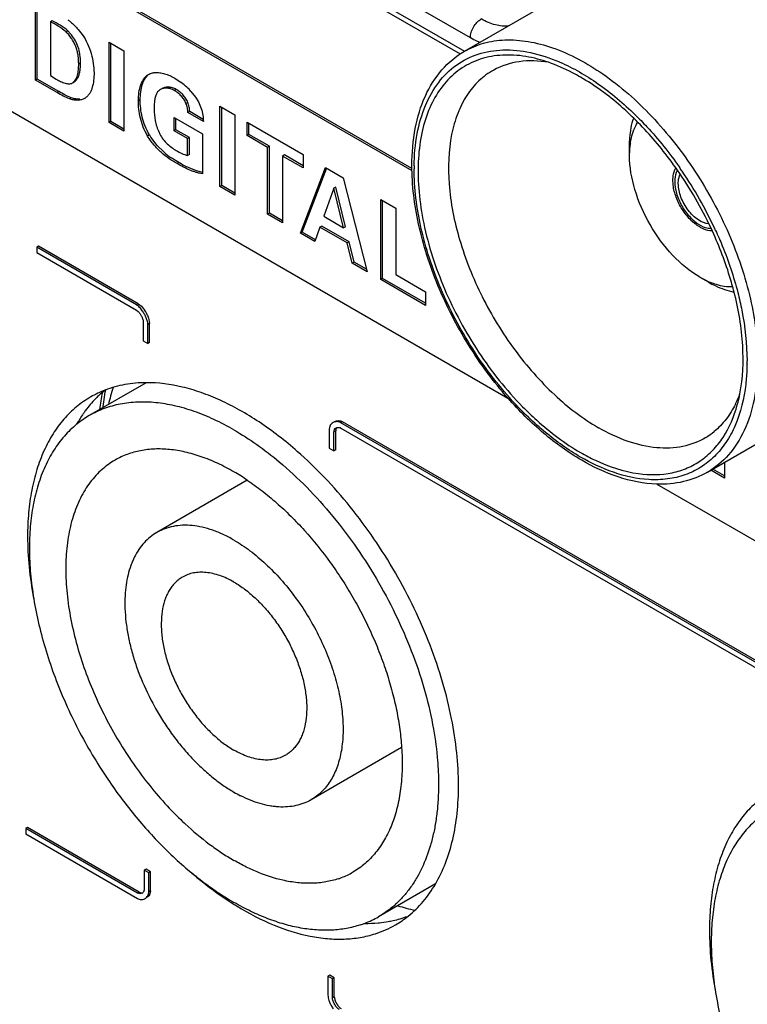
# Model space of a CAD drawing. Header units: inches. Extents: x 0 to 34, y 0 to 22.
# Tile 108 of 124: x 25.668 to 26.092, y 14.259 to 14.834. Entities that reach past the tile are written whole.
import ezdxf

# ---------------------------------------------------------------- set-up
doc = ezdxf.new("R2010")
doc.units = ezdxf.units.IN
doc.header["$LTSCALE"] = 1.87
doc.header["$MEASUREMENT"] = 0
doc.layers.get('0').update_dxf_attribs({"linetype": 'CONTINUOUS'})
doc.layers.add('02___PRT_ALL_AXES', color=7, linetype='CONTINUOUS')
doc.layers.add('SURFACES', color=7, linetype='CONTINUOUS')

msp = doc.modelspace()

# ---------------------------------------------------------------- linework, layer by layer
at = {"color": 7, "linetype": 'CONTINUOUS'}
for p, q in [((25.89661, 14.74557), (25.39045, 15.03782)), ((25.89658, 14.74681), (25.39152, 15.03843)), ((25.29478, 14.9927), (25.95247, 14.61296)), ((25.92719, 14.81522), (26.2118, 14.97955)), ((25.93063, 14.82308), (25.85653, 14.86586)), ((25.85108, 14.85925), (25.92723, 14.81528)), ((25.85294, 14.85513), (25.92475, 14.81366)), ((25.67692, 14.79841), (25.67692, 14.84501)), ((25.67799, 14.79902), (25.67799, 14.84439)), ((25.68677, 14.83299), (25.68571, 14.83238)), ((25.68571, 14.83238), (25.68571, 14.80103)), ((25.69584, 14.8271), (25.69478, 14.82649)), ((25.69741, 14.82548), (25.69584, 14.8271)), ((25.70186, 14.828), (25.70424, 14.82498)), ((25.71986, 14.82047), (25.72853, 14.81546)), ((25.71986, 14.77362), (25.71986, 14.82047)), ((25.72092, 14.77423), (25.72092, 14.81986)), ((25.72853, 14.81546), (25.72853, 14.76861)), ((25.70323, 14.80843), (25.70216, 14.80782)), ((25.67799, 14.79902), (25.67692, 14.79841)), ((25.68952, 14.79114), (25.67692, 14.79841)), ((25.69058, 14.79175), (25.67799, 14.79902)), ((25.68571, 14.80103), (25.68912, 14.79893)), ((25.75821, 14.7995), (25.76203, 14.79696)), ((25.75904, 14.79294), (25.75798, 14.79232)), ((25.69058, 14.79175), (25.68952, 14.79114)), ((25.69785, 14.78807), (25.69679, 14.78746)), ((25.73805, 14.78696), (25.73699, 14.78634)), ((25.76766, 14.7918), (25.77023, 14.78853)), ((25.77023, 14.78853), (25.77197, 14.78567)), ((25.76581, 14.78541), (25.76475, 14.7848)), ((25.77197, 14.78567), (25.77361, 14.78191)), ((25.78457, 14.78311), (25.79324, 14.7781)), ((25.78457, 14.73626), (25.78457, 14.78311)), ((25.78563, 14.73687), (25.78563, 14.7825)), ((25.75781, 14.77659), (25.77433, 14.76706)), ((25.75781, 14.76884), (25.75781, 14.77659)), ((25.75887, 14.76945), (25.75887, 14.77598)), ((25.76693, 14.78004), (25.76587, 14.77943)), ((25.77489, 14.77423), (25.76587, 14.77943)), ((25.77484, 14.77548), (25.76693, 14.78004)), ((25.79324, 14.7781), (25.79324, 14.73125)), ((25.72092, 14.77423), (25.71986, 14.77362)), ((25.72853, 14.76861), (25.71986, 14.77362)), ((25.72853, 14.76984), (25.72092, 14.77423)), ((25.75887, 14.76945), (25.75781, 14.76884)), ((25.76671, 14.76492), (25.75887, 14.76945)), ((25.80036, 14.77387), (25.83316, 14.75493)), ((25.80036, 14.76611), (25.80036, 14.77387)), ((25.80142, 14.76673), (25.80142, 14.77326)), ((25.74343, 14.76641), (25.74237, 14.76579)), ((25.74772, 14.76052), (25.74435, 14.76491)), ((25.76565, 14.76431), (25.75781, 14.76884)), ((25.76671, 14.76492), (25.76565, 14.76431)), ((25.76565, 14.75448), (25.76565, 14.76431)), ((25.76671, 14.7551), (25.76671, 14.76492)), ((25.77433, 14.76706), (25.77433, 14.74373)), ((25.80142, 14.76673), (25.80036, 14.76611)), ((25.81239, 14.75917), (25.80036, 14.76611)), ((25.81345, 14.75978), (25.80142, 14.76673)), ((25.75197, 14.75632), (25.74772, 14.76052)), ((25.81345, 14.75978), (25.81239, 14.75917)), ((25.81239, 14.7202), (25.81239, 14.75917)), ((25.81345, 14.72081), (25.81345, 14.75978)), ((25.76061, 14.75029), (25.75608, 14.75313)), ((25.76671, 14.7551), (25.76565, 14.75448)), ((25.82218, 14.75474), (25.82112, 14.75412)), ((25.83316, 14.74718), (25.82112, 14.75412)), ((25.82112, 14.75412), (25.82112, 14.71515)), ((25.83316, 14.7484), (25.82218, 14.75474)), ((25.83316, 14.75493), (25.83316, 14.74718)), ((25.76061, 14.75029), (25.75955, 14.74967)), ((25.83154, 14.70914), (25.84615, 14.74743)), ((25.8326, 14.70975), (25.84687, 14.74716)), ((25.84615, 14.74743), (25.85645, 14.74148)), ((25.89784, 14.74832), (25.89784, 14.74667)), ((26.05257, 14.74759), (26.05274, 14.74735)), ((25.77432, 14.74455), (25.77241, 14.74501)), ((25.85645, 14.74148), (25.8705, 14.68665)), ((25.78563, 14.73687), (25.78457, 14.73626)), ((25.79324, 14.73125), (25.78457, 14.73626)), ((25.79324, 14.73248), (25.78563, 14.73687)), ((25.85108, 14.73541), (25.84508, 14.71896)), ((25.85214, 14.73602), (25.85108, 14.73541)), ((25.85667, 14.71227), (25.85108, 14.73541)), ((25.85773, 14.71288), (25.85214, 14.73602)), ((26.06893, 14.56973), (26.35311, 14.73382)), ((25.87834, 14.72878), (25.88718, 14.72368)), ((25.87834, 14.68212), (25.87834, 14.72878)), ((25.8794, 14.68273), (25.8794, 14.72817)), ((25.88718, 14.72368), (25.88718, 14.68496)), ((25.81345, 14.72081), (25.81239, 14.7202)), ((25.82112, 14.71515), (25.81239, 14.7202)), ((25.82112, 14.71638), (25.81345, 14.72081)), ((25.84508, 14.71896), (25.85667, 14.71227)), ((25.84285, 14.71269), (25.83983, 14.70435)), ((25.84391, 14.71331), (25.84285, 14.71269)), ((25.85885, 14.70345), (25.84285, 14.71269)), ((25.85991, 14.70407), (25.84391, 14.71331)), ((25.85773, 14.71288), (25.85667, 14.71227)), ((26.06375, 14.71436), (26.06653, 14.7129)), ((25.8326, 14.70975), (25.83154, 14.70914)), ((25.83983, 14.70435), (25.83154, 14.70914)), ((25.84036, 14.70527), (25.8326, 14.70975)), ((25.67872, 14.70154), (25.67766, 14.70092)), ((25.73584, 14.66733), (25.67766, 14.70092)), ((25.67766, 14.70092), (25.67766, 14.69786)), ((25.7369, 14.66794), (25.67872, 14.70154)), ((25.85991, 14.70407), (25.85885, 14.70345)), ((25.86176, 14.69169), (25.85885, 14.70345)), ((25.86282, 14.6923), (25.85991, 14.70407)), ((25.67766, 14.69786), (25.73584, 14.66426)), ((25.86282, 14.6923), (25.86176, 14.69169)), ((25.8705, 14.68665), (25.86176, 14.69169)), ((25.87013, 14.68808), (25.86282, 14.6923)), ((25.88718, 14.68496), (25.90453, 14.67494)), ((25.8794, 14.68273), (25.87834, 14.68212)), ((25.90453, 14.66699), (25.87834, 14.68212)), ((25.90453, 14.66822), (25.8794, 14.68273)), ((25.90453, 14.67494), (25.90453, 14.66699)), ((25.7369, 14.66794), (25.73584, 14.66733)), ((25.7369, 14.66794), (25.73871, 14.66649)), ((25.73871, 14.66649), (25.74054, 14.66423)), ((25.73584, 14.66426), (25.73685, 14.66347)), ((25.73982, 14.65737), (25.73982, 14.64632)), ((25.74353, 14.65646), (25.74247, 14.65585)), ((25.74247, 14.6448), (25.74247, 14.65585)), ((25.7429, 14.65962), (25.74317, 14.65875)), ((25.74317, 14.65875), (25.74353, 14.65646)), ((25.74353, 14.64541), (25.74353, 14.65646)), ((25.73982, 14.64632), (25.74247, 14.6448)), ((25.74353, 14.64541), (25.74247, 14.6448)), ((26.09201, 14.63301), (26.09201, 14.63466)), ((25.74157, 14.62192), (25.70836, 14.60275)), ((25.85605, 14.59915), (25.85499, 14.59853)), ((26.33243, 14.32287), (25.85499, 14.59853)), ((26.33349, 14.32348), (25.85605, 14.59915)), ((25.84851, 14.59592), (25.84836, 14.5947)), ((25.84836, 14.5947), (25.84836, 14.58365)), ((25.85207, 14.59379), (25.85101, 14.59317)), ((25.85101, 14.58212), (25.85101, 14.59317)), ((25.8521, 14.59419), (25.85207, 14.59379)), ((25.85207, 14.58274), (25.85207, 14.59379)), ((25.85499, 14.59547), (26.33243, 14.3198)), ((25.84836, 14.58365), (25.85101, 14.58212)), ((25.85207, 14.58274), (25.85101, 14.58212)), ((26.07891, 14.5755), (26.07891, 14.56631)), ((26.07891, 14.56631), (26.07096, 14.5709)), ((26.07891, 14.56754), (26.07202, 14.57152)), ((25.8005, 14.56502), (25.74774, 14.53455)), ((26.03937, 14.56279), (26.3872, 14.36195)), ((25.89054, 14.40915), (25.83775, 14.37867)), ((25.67236, 14.36247), (25.6713, 14.36186)), ((25.73642, 14.32426), (25.6713, 14.36186)), ((25.6713, 14.36186), (25.6713, 14.35879)), ((25.73748, 14.32487), (25.67236, 14.36247)), ((25.6713, 14.35879), (25.73642, 14.32119)), ((25.74146, 14.33822), (25.7404, 14.33761)), ((25.74304, 14.33608), (25.7404, 14.33761)), ((25.7404, 14.33761), (25.7404, 14.32655)), ((25.7441, 14.33669), (25.74146, 14.33822)), ((25.7441, 14.33669), (25.74304, 14.33608)), ((25.74304, 14.32502), (25.74304, 14.33608)), ((25.7441, 14.32563), (25.7441, 14.33669)), ((25.91024, 14.32959), (25.87712, 14.31047)), ((25.73748, 14.32487), (25.73642, 14.32426)), ((25.73783, 14.32386), (25.73642, 14.32426)), ((25.73911, 14.32419), (25.73783, 14.32386)), ((25.7441, 14.32563), (25.74304, 14.32502)), ((25.7441, 14.32563), (25.74375, 14.32375)), ((25.84862, 14.27634), (25.84756, 14.27573)), ((25.85021, 14.2742), (25.84756, 14.27573)), ((25.84756, 14.27573), (25.84756, 14.26468)), ((25.85127, 14.27481), (25.84862, 14.27634)), ((25.85127, 14.27481), (25.85021, 14.2742)), ((25.85021, 14.26315), (25.85021, 14.2742)), ((25.85127, 14.26376), (25.85127, 14.27481)), ((25.85127, 14.26376), (25.85021, 14.26315))]:
    msp.add_line(p, q, dxfattribs=at)
msp.add_lwpolyline([(25.71631, 14.60734), (25.71639, 14.60801), (25.71696, 14.6122), (25.71764, 14.61631), (25.71791, 14.61773)], dxfattribs=at)
for centre, radius, start, end in [((25.9478, 14.72648), 0.08706, 71.0101, 75.31386), ((25.94073, 14.71152), 0.10607, 66.59014, 66.7799), ((25.73786, 14.76488), 0.04016, 46.90134, 53.00162), ((25.73936, 14.76649), 0.03797, 41.80922, 46.89386), ((25.7018, 14.79444), 0.0077, 299.99428, 305.43405), ((25.77298, 14.78369), 0.03423, 210.31639, 213.25534), ((25.7693, 14.77778), 0.02256, 205.99227, 208.82782), ((25.78332, 14.7925), 0.04788, 229.08441, 235.31559), ((25.8612, 14.61371), 0.23355, 34.26868, 34.90379), ((25.86178, 14.61379), 0.23114, 25.13463, 34.86988), ((25.85855, 14.61193), 0.23675, 25.03301, 34.26462), ((25.86275, 14.61395), 0.23208, 24.6552, 25.01807), ((25.72366, 14.6527), 0.02044, 32.93287, 34.34215), ((25.87419, 14.5853), 0.16121, 168.91606, 172.54897), ((25.83616, 14.58273), 0.11961, 162.24604, 167.21016), ((26.02865, 14.63739), 0.06315, 334.59859, 339.68576), ((26.00404, 14.63156), 0.08536, 344.6534, 349.1405), ((26.03267, 14.63556), 0.05873, 333.66341, 334.52921), ((25.73672, 14.55367), 0.05668, 120.01899, 129.11076), ((25.85282, 14.59491), 0.00443, 150.93469, 158.98157), ((25.85302, 14.59483), 0.00464, 158.95417, 166.41588), ((25.8534, 14.59272), 0.00318, 59.92669, 66.76352), ((26.04636, 14.62565), 0.0417, 301.17566, 309.44664), ((25.74676, 14.5363), 0.04675, 120.03276, 131.3661), ((25.72408, 14.45107), 0.13724, 56.15877, 59.97843), ((25.83294, 14.45265), 0.0803, 239.96499, 243.10441), ((25.89467, 14.50521), 0.19173, 226.08356, 227.15354), ((25.83845, 14.37777), 0.04763, 288.73807, 291.05155), ((25.83886, 14.37676), 0.04654, 291.02294, 299.99874), ((25.73787, 14.32634), 0.00248, 300.05792, 321.99758), ((25.73885, 14.32464), 0.00411, 295.28964, 300.00025), ((25.92365, 14.43107), 0.11952, 252.81228, 257.73651), ((25.8488, 14.35957), 0.05668, 290.90712, 299.98402), ((25.84826, 14.3609), 0.05811, 288.17428, 290.93041), ((25.86357, 14.26688), 0.01629, 198.73979, 202.23808)]:
    msp.add_arc(centre, radius, start, end, dxfattribs=at)
for points, knots in [([(25.69584, 14.8271), (25.69445, 14.82836), (25.6915, 14.83048), (25.68831, 14.83218), (25.68677, 14.83299)], [0, 0, 0, 0, 0.516943, 1, 1, 1, 1]), ([(25.69575, 14.83363), (25.69629, 14.83323), (25.69846, 14.8315), (25.70047, 14.82957), (25.70186, 14.828)], [0, 0, 0, 0, 0.242727, 1, 1, 1, 1]), ([(25.93063, 14.82308), (25.93063, 14.82358), (25.93072, 14.82461), (25.93121, 14.82675), (25.93236, 14.82936), (25.93404, 14.83168), (25.93563, 14.83319), (25.93648, 14.8338), (25.93691, 14.83405)], [0, 0, 0, 0, 0.113891, 0.237138, 0.499178, 0.761667, 0.885441, 1, 1, 1, 1]), ([(25.95296, 14.83005), (25.95173, 14.82989), (25.94912, 14.82982), (25.94512, 14.8305), (25.94097, 14.83191), (25.93827, 14.83327), (25.93691, 14.83405)], [0, 0, 0, 0, 0.222157, 0.461341, 0.72057, 1, 1, 1, 1]), ([(25.69478, 14.82649), (25.69339, 14.82774), (25.69044, 14.82987), (25.68725, 14.83157), (25.68571, 14.83238)], [0, 0, 0, 0, 0.516943, 1, 1, 1, 1]), ([(25.70216, 14.80782), (25.70216, 14.80937), (25.70204, 14.81175), (25.70144, 14.81495), (25.70069, 14.81747), (25.69961, 14.81997), (25.69824, 14.82239), (25.69665, 14.8246), (25.69542, 14.82591), (25.69478, 14.82649)], [0, 0, 0, 0, 0.225082, 0.345448, 0.471772, 0.604794, 0.740831, 0.874295, 1, 1, 1, 1]), ([(25.7015, 14.8186), (25.701, 14.81985), (25.69981, 14.82226), (25.69827, 14.82447), (25.69741, 14.82548)], [0, 0, 0, 0, 0.502112, 1, 1, 1, 1]), ([(25.70424, 14.82498), (25.70541, 14.8233), (25.70743, 14.81968), (25.70953, 14.81394), (25.71079, 14.80822), (25.71112, 14.80444), (25.71112, 14.80265)], [0, 0, 0, 0, 0.259976, 0.521345, 0.772526, 1, 1, 1, 1]), ([(25.92719, 14.81522), (25.93068, 14.81723), (25.93838, 14.82043), (25.9511, 14.8223), (25.96475, 14.82129), (25.98459, 14.81601), (26.00995, 14.80215), (26.03798, 14.77733), (26.06274, 14.74563), (26.08224, 14.7096), (26.09489, 14.67219), (26.09828, 14.64672), (26.09828, 14.63461)], [0, 0, 0, 0, 0.042859, 0.087488, 0.135321, 0.187285, 0.304551, 0.438224, 0.582572, 0.729729, 0.87132, 1, 1, 1, 1]), ([(25.93616, 14.82037), (25.9357, 14.82055), (25.93381, 14.82136), (25.93198, 14.8223), (25.93063, 14.82308)], [0, 0, 0, 0, 0.242831, 1, 1, 1, 1]), ([(25.70323, 14.80843), (25.70323, 14.81007), (25.70308, 14.81261), (25.7024, 14.816), (25.70184, 14.81773), (25.7015, 14.8186)], [0, 0, 0, 0, 0.475558, 0.730907, 1, 1, 1, 1]), ([(25.89784, 14.74832), (25.89792, 14.75463), (25.89897, 14.76667), (25.90366, 14.78333), (25.91136, 14.79719), (25.92197, 14.80769), (25.93509, 14.81428), (25.95009, 14.81667), (25.96634, 14.81493), (25.97711, 14.81133), (25.98255, 14.809)], [0, 0, 0, 0, 0.147117, 0.280073, 0.400576, 0.51272, 0.622681, 0.73725, 0.861951, 1, 1, 1, 1]), ([(25.89654, 14.74853), (25.89654, 14.7558), (25.89766, 14.76969), (25.90337, 14.7889), (25.91308, 14.80468), (25.92226, 14.81237), (25.92719, 14.81522)], [0, 0, 0, 0, 0.284403, 0.541829, 0.777187, 1, 1, 1, 1]), ([(25.96987, 14.81069), (25.9653, 14.81189), (25.9563, 14.81342), (25.94303, 14.81277), (25.93096, 14.809), (25.9205, 14.80217), (25.91201, 14.79253), (25.90569, 14.78043), (25.90161, 14.7662), (25.89983, 14.7502), (25.90036, 14.7328), (25.90421, 14.70767), (25.91467, 14.67556), (25.93423, 14.63938), (25.95156, 14.61766), (25.96112, 14.60793)], [0, 0, 0, 0, 0.052961, 0.101746, 0.147836, 0.193261, 0.240198, 0.290495, 0.345372, 0.405383, 0.470511, 0.540297, 0.690272, 0.846869, 1, 1, 1, 1]), ([(25.97613, 14.80878), (25.97053, 14.80972), (25.95945, 14.81016), (25.9488, 14.80676), (25.94423, 14.80424)], [0, 0, 0, 0, 0.521107, 1, 1, 1, 1]), ([(25.69853, 14.79673), (25.69889, 14.79694), (25.69956, 14.79749), (25.70035, 14.79857), (25.70097, 14.79983), (25.70163, 14.80176), (25.70208, 14.80445), (25.70216, 14.80667), (25.70216, 14.80782)], [0, 0, 0, 0, 0.103569, 0.212641, 0.328309, 0.450719, 0.715346, 1, 1, 1, 1]), ([(25.70156, 14.79953), (25.70189, 14.80013), (25.70243, 14.80147), (25.70292, 14.80364), (25.70318, 14.80598), (25.70323, 14.8076), (25.70323, 14.80843)], [0, 0, 0, 0, 0.225017, 0.468635, 0.728658, 1, 1, 1, 1]), ([(25.94423, 14.80424), (25.94113, 14.80254), (25.93525, 14.79822), (25.92813, 14.78953), (25.92279, 14.77883), (25.91794, 14.76158), (25.91718, 14.73631), (25.92359, 14.70419), (25.9367, 14.67146), (25.95546, 14.64081), (25.9783, 14.61476), (25.99616, 14.60099), (26.00536, 14.59568)], [0, 0, 0, 0, 0.042862, 0.087381, 0.135041, 0.186816, 0.303771, 0.437335, 0.581786, 0.72919, 0.871074, 1, 1, 1, 1]), ([(25.99493, 14.80012), (25.99337, 14.80102), (25.98731, 14.80434), (25.98096, 14.80714), (25.97612, 14.8088)], [0, 0, 0, 0, 0.260106, 1, 1, 1, 1]), ([(25.98288, 14.80886), (25.99068, 14.80548), (26.00629, 14.79641), (26.02002, 14.78478), (26.02674, 14.77821)], [0, 0, 0, 0, 0.474715, 1, 1, 1, 1]), ([(25.68912, 14.79893), (25.68995, 14.79845), (25.69158, 14.79757), (25.6937, 14.79672), (25.69536, 14.79632), (25.69651, 14.79621), (25.69758, 14.79631), (25.69824, 14.79656), (25.69853, 14.79673)], [0, 0, 0, 0, 0.28444, 0.555718, 0.6799, 0.794434, 0.899945, 1, 1, 1, 1]), ([(25.69959, 14.79734), (25.7, 14.79758), (25.70077, 14.79825), (25.70132, 14.79908), (25.70156, 14.79953)], [0, 0, 0, 0, 0.484399, 1, 1, 1, 1]), ([(25.71112, 14.80265), (25.71112, 14.80115), (25.71098, 14.79827), (25.71032, 14.79478), (25.70943, 14.79228), (25.70859, 14.79065), (25.70756, 14.78925), (25.70671, 14.78849), (25.70626, 14.78817)], [0, 0, 0, 0, 0.283436, 0.548058, 0.670513, 0.785851, 0.894925, 1, 1, 1, 1]), ([(25.73699, 14.78634), (25.73699, 14.78798), (25.7372, 14.79113), (25.73806, 14.7949), (25.73917, 14.79756), (25.74018, 14.79926), (25.74141, 14.80069), (25.7424, 14.80143), (25.74291, 14.80173)], [0, 0, 0, 0, 0.285196, 0.550191, 0.672408, 0.787246, 0.895635, 1, 1, 1, 1]), ([(25.73805, 14.78696), (25.73805, 14.78845), (25.73819, 14.79067), (25.73868, 14.79353), (25.73962, 14.79718), (25.74112, 14.80014), (25.74297, 14.80165)], [0, 0, 0, 0, 0.283043, 0.418737, 0.548908, 1, 1, 1, 1]), ([(25.74291, 14.80173), (25.74347, 14.80205), (25.74472, 14.80256), (25.74604, 14.80277), (25.74672, 14.80282)], [0, 0, 0, 0, 0.488726, 1, 1, 1, 1]), ([(25.74672, 14.80282), (25.74762, 14.80288), (25.74952, 14.80278), (25.75239, 14.80213), (25.75533, 14.80103), (25.75725, 14.80005), (25.75821, 14.7995)], [0, 0, 0, 0, 0.22406, 0.467213, 0.727303, 1, 1, 1, 1]), ([(26.02596, 14.77617), (26.0235, 14.77857), (26.0139, 14.78746), (26.00328, 14.79529), (25.99493, 14.80012)], [0, 0, 0, 0, 0.262487, 1, 1, 1, 1]), ([(25.74984, 14.79289), (25.74943, 14.79265), (25.74865, 14.79206), (25.74806, 14.79128), (25.74781, 14.79085)], [0, 0, 0, 0, 0.493592, 1, 1, 1, 1]), ([(25.75798, 14.79232), (25.75729, 14.79272), (25.75588, 14.79336), (25.75369, 14.79379), (25.75163, 14.79367), (25.75039, 14.79321), (25.74984, 14.79289)], [0, 0, 0, 0, 0.282685, 0.540354, 0.777343, 1, 1, 1, 1]), ([(25.75904, 14.79294), (25.75835, 14.79334), (25.75694, 14.79397), (25.75475, 14.79441), (25.7527, 14.79428), (25.75145, 14.79382), (25.7509, 14.7935)], [0, 0, 0, 0, 0.282685, 0.540354, 0.777343, 1, 1, 1, 1]), ([(25.76475, 14.7848), (25.76441, 14.78563), (25.76356, 14.78723), (25.7619, 14.78932), (25.76002, 14.79101), (25.75866, 14.79193), (25.75798, 14.79232)], [0, 0, 0, 0, 0.264139, 0.524273, 0.771796, 1, 1, 1, 1]), ([(25.76581, 14.78541), (25.76547, 14.78625), (25.76462, 14.78785), (25.76296, 14.78993), (25.76108, 14.79163), (25.75972, 14.79254), (25.75904, 14.79294)], [0, 0, 0, 0, 0.264139, 0.524273, 0.771796, 1, 1, 1, 1]), ([(25.69679, 14.78746), (25.69555, 14.78791), (25.69308, 14.78908), (25.69073, 14.79044), (25.68952, 14.79114)], [0, 0, 0, 0, 0.487306, 1, 1, 1, 1]), ([(25.69785, 14.78807), (25.69661, 14.78852), (25.69414, 14.78969), (25.69179, 14.79106), (25.69058, 14.79175)], [0, 0, 0, 0, 0.487306, 1, 1, 1, 1]), ([(25.70564, 14.78777), (25.70504, 14.78742), (25.7037, 14.78687), (25.7015, 14.78656), (25.69914, 14.78674), (25.69758, 14.78717), (25.69679, 14.78746)], [0, 0, 0, 0, 0.229748, 0.469551, 0.72508, 1, 1, 1, 1]), ([(25.7029, 14.78727), (25.70208, 14.78722), (25.70036, 14.78731), (25.69869, 14.78776), (25.69785, 14.78807)], [0, 0, 0, 0, 0.480608, 1, 1, 1, 1]), ([(25.74343, 14.76641), (25.74246, 14.76806), (25.74081, 14.77146), (25.73914, 14.77674), (25.73824, 14.78192), (25.73805, 14.78532), (25.73805, 14.78696)], [0, 0, 0, 0, 0.267683, 0.52604, 0.771088, 1, 1, 1, 1]), ([(25.74781, 14.79085), (25.74744, 14.79024), (25.74687, 14.78882), (25.74641, 14.7865), (25.7462, 14.78398), (25.74617, 14.78225), (25.74617, 14.78137)], [0, 0, 0, 0, 0.221412, 0.466123, 0.728983, 1, 1, 1, 1]), ([(25.74237, 14.76579), (25.7414, 14.76745), (25.73974, 14.77085), (25.73808, 14.77613), (25.73718, 14.78131), (25.73699, 14.78471), (25.73699, 14.78634)], [0, 0, 0, 0, 0.267683, 0.52604, 0.771088, 1, 1, 1, 1]), ([(25.74617, 14.78137), (25.74617, 14.77918), (25.74657, 14.77455), (25.74795, 14.77008), (25.74902, 14.76789)], [0, 0, 0, 0, 0.473536, 1, 1, 1, 1]), ([(25.76587, 14.77943), (25.76583, 14.78031), (25.76564, 14.78214), (25.76512, 14.78392), (25.76475, 14.7848)], [0, 0, 0, 0, 0.481157, 1, 1, 1, 1]), ([(25.76693, 14.78004), (25.76689, 14.78092), (25.7667, 14.78275), (25.76618, 14.78453), (25.76581, 14.78541)], [0, 0, 0, 0, 0.481157, 1, 1, 1, 1]), ([(25.77361, 14.78191), (25.77405, 14.78063), (25.77465, 14.77808), (25.77486, 14.77548), (25.77489, 14.77423)], [0, 0, 0, 0, 0.51859, 1, 1, 1, 1]), ([(26.05142, 14.74594), (26.04949, 14.7487), (26.04171, 14.75935), (26.03298, 14.76931), (26.02596, 14.77617)], [0, 0, 0, 0, 0.255373, 1, 1, 1, 1]), ([(26.02674, 14.77821), (26.02907, 14.77593), (26.03839, 14.76634), (26.04678, 14.75587), (26.05257, 14.74759)], [0, 0, 0, 0, 0.244031, 1, 1, 1, 1]), ([(25.75955, 14.74967), (25.758, 14.75057), (25.75482, 14.75253), (25.75024, 14.75612), (25.74592, 14.76051), (25.74344, 14.76395), (25.74237, 14.76579)], [0, 0, 0, 0, 0.225766, 0.469655, 0.730947, 1, 1, 1, 1]), ([(25.74953, 14.7669), (25.75011, 14.76583), (25.75137, 14.76379), (25.75374, 14.76119), (25.75633, 14.75908), (25.75815, 14.75791), (25.75905, 14.75739)], [0, 0, 0, 0, 0.267235, 0.524993, 0.770706, 1, 1, 1, 1]), ([(25.75905, 14.75739), (25.76013, 14.75676), (25.76225, 14.75559), (25.76453, 14.75475), (25.76565, 14.75448)], [0, 0, 0, 0, 0.520418, 1, 1, 1, 1]), ([(25.77433, 14.74373), (25.77373, 14.74384), (25.77252, 14.74408), (25.77071, 14.74456), (25.76888, 14.74517), (25.76638, 14.74614), (25.76324, 14.74761), (25.76079, 14.74896), (25.75955, 14.74967)], [0, 0, 0, 0, 0.11368, 0.230397, 0.350968, 0.47518, 0.732984, 1, 1, 1, 1]), ([(25.77241, 14.74501), (25.7704, 14.74556), (25.76636, 14.74714), (25.76255, 14.74917), (25.76061, 14.75029)], [0, 0, 0, 0, 0.482108, 1, 1, 1, 1]), ([(25.95262, 14.61286), (25.94409, 14.62252), (25.92864, 14.64349), (25.91097, 14.67778), (25.89956, 14.71311), (25.89654, 14.73709), (25.89654, 14.74853)], [0, 0, 0, 0, 0.258527, 0.51967, 0.770479, 1, 1, 1, 1]), ([(25.95508, 14.61144), (25.94641, 14.62096), (25.93066, 14.64176), (25.91263, 14.67595), (25.90096, 14.71127), (25.89784, 14.73526), (25.89784, 14.74667)], [0, 0, 0, 0, 0.258034, 0.519824, 0.77125, 1, 1, 1, 1]), ([(26.05139, 14.74593), (26.05113, 14.74547), (26.05015, 14.74338), (26.04984, 14.74103), (26.04984, 14.73925)], [0, 0, 0, 0, 0.226787, 1, 1, 1, 1]), ([(26.05193, 14.73804), (26.05193, 14.73855), (26.05201, 14.74041), (26.05247, 14.74229), (26.0531, 14.74348)], [0, 0, 0, 0, 0.273806, 1, 1, 1, 1]), ([(26.04984, 14.73925), (26.04984, 14.73693), (26.05068, 14.73204), (26.05364, 14.72513), (26.05801, 14.71895), (26.06176, 14.71562), (26.06375, 14.71436)], [0, 0, 0, 0, 0.235861, 0.497052, 0.759871, 1, 1, 1, 1]), ([(26.06972, 14.71464), (26.06756, 14.71474), (26.06283, 14.71682), (26.05728, 14.72244), (26.05319, 14.72979), (26.05193, 14.73538), (26.05193, 14.73804)], [0, 0, 0, 0, 0.206694, 0.466536, 0.745867, 1, 1, 1, 1]), ([(26.06653, 14.7129), (26.06691, 14.71275), (26.06836, 14.71222), (26.06991, 14.71194), (26.07103, 14.71194)], [0, 0, 0, 0, 0.268249, 1, 1, 1, 1]), ([(26.08449, 14.6748), (26.08369, 14.67792), (26.0801, 14.69061), (26.07527, 14.70294), (26.07104, 14.71197)], [0, 0, 0, 0, 0.24399, 1, 1, 1, 1]), ([(26.07367, 14.71077), (26.07504, 14.70779), (26.08016, 14.69599), (26.08427, 14.68375), (26.08664, 14.67448)], [0, 0, 0, 0, 0.255257, 1, 1, 1, 1]), ([(26.08787, 14.61547), (26.08964, 14.62466), (26.09048, 14.6448), (26.08711, 14.66456), (26.08449, 14.6748)], [0, 0, 0, 0, 0.469338, 1, 1, 1, 1]), ([(26.08664, 14.67448), (26.08752, 14.67106), (26.09049, 14.65799), (26.09201, 14.64455), (26.09201, 14.63466)], [0, 0, 0, 0, 0.262502, 1, 1, 1, 1]), ([(25.73942, 14.66371), (25.73889, 14.66446), (25.73806, 14.66552), (25.73681, 14.66668), (25.73617, 14.66714), (25.73584, 14.66733)], [0, 0, 0, 0, 0.539807, 0.782348, 1, 1, 1, 1]), ([(25.73685, 14.66347), (25.73726, 14.66306), (25.73803, 14.66211), (25.73894, 14.66056), (25.73951, 14.65918), (25.73977, 14.65812), (25.73982, 14.65761), (25.73982, 14.65737)], [0, 0, 0, 0, 0.253579, 0.523598, 0.781091, 0.896738, 1, 1, 1, 1]), ([(25.74247, 14.65585), (25.74247, 14.65645), (25.74227, 14.65776), (25.74161, 14.65973), (25.74066, 14.66176), (25.73986, 14.66307), (25.73942, 14.66371)], [0, 0, 0, 0, 0.213643, 0.46091, 0.728314, 1, 1, 1, 1]), ([(25.74082, 14.66381), (25.74125, 14.66314), (25.74203, 14.66178), (25.74265, 14.66034), (25.7429, 14.65962)], [0, 0, 0, 0, 0.508665, 1, 1, 1, 1]), ([(26.09827, 14.63289), (26.09817, 14.62589), (26.09695, 14.61259), (26.09133, 14.59435), (26.0821, 14.57954), (26.07351, 14.57238), (26.06893, 14.56973)], [0, 0, 0, 0, 0.288946, 0.547867, 0.7814, 1, 1, 1, 1]), ([(26.09201, 14.63301), (26.092, 14.632), (26.0919, 14.62801), (26.0916, 14.62402), (26.09126, 14.62107)], [0, 0, 0, 0, 0.25537, 1, 1, 1, 1]), ([(26.09126, 14.62107), (26.0903, 14.61282), (26.0875, 14.60087), (26.08013, 14.58708), (26.07334, 14.57876), (26.0652, 14.57229), (26.05587, 14.56781), (26.04555, 14.56541), (26.03837, 14.56522), (26.03472, 14.56543)], [0, 0, 0, 0, 0.281532, 0.40825, 0.527818, 0.643212, 0.758006, 0.875866, 1, 1, 1, 1]), ([(25.79274, 14.59439), (25.78894, 14.59659), (25.78134, 14.60057), (25.76975, 14.60531), (25.75837, 14.60863), (25.7473, 14.61049), (25.73664, 14.61086), (25.72812, 14.60991), (25.72166, 14.60839), (25.71703, 14.60689), (25.71259, 14.60503), (25.70975, 14.60355), (25.70836, 14.60275)], [0, 0, 0, 0, 0.148548, 0.28946, 0.422653, 0.548543, 0.667882, 0.781797, 0.837231, 0.891913, 0.946086, 1, 1, 1, 1]), ([(26.03938, 14.56274), (26.02407, 14.56323), (26.00009, 14.57228), (25.9725, 14.59225), (25.95907, 14.60554), (25.95262, 14.61286)], [0, 0, 0, 0, 0.449279, 0.713939, 1, 1, 1, 1]), ([(26.03472, 14.56543), (26.02076, 14.56625), (25.99902, 14.57465), (25.97362, 14.59276), (25.96113, 14.60481), (25.95508, 14.61144)], [0, 0, 0, 0, 0.447481, 0.712724, 1, 1, 1, 1]), ([(26.02873, 14.56889), (26.03523, 14.568), (26.04512, 14.56808), (26.05727, 14.57188), (26.06534, 14.57635), (26.07241, 14.58243), (26.08056, 14.59281), (26.08452, 14.60231), (26.08635, 14.60896)], [0, 0, 0, 0, 0.25429, 0.373487, 0.490821, 0.609481, 0.732488, 1, 1, 1, 1]), ([(26.08531, 14.6095), (26.08375, 14.60637), (26.08017, 14.60052), (26.07541, 14.59555), (26.07285, 14.59345)], [0, 0, 0, 0, 0.513572, 1, 1, 1, 1]), ([(25.96112, 14.60793), (25.96377, 14.60523), (25.97415, 14.59526), (25.98575, 14.58651), (25.99493, 14.58121)], [0, 0, 0, 0, 0.263292, 1, 1, 1, 1]), ([(25.70097, 14.59765), (25.69969, 14.59662), (25.69721, 14.59442), (25.69255, 14.58954), (25.68734, 14.58255), (25.68223, 14.57299), (25.67823, 14.56228), (25.67539, 14.55054), (25.67372, 14.53788), (25.67323, 14.52442), (25.67392, 14.51029), (25.6758, 14.49564), (25.67883, 14.4806), (25.683, 14.46532), (25.68825, 14.44996), (25.69453, 14.43466), (25.7018, 14.41958), (25.70996, 14.40487), (25.71596, 14.39538), (25.7191, 14.39073)], [0, 0, 0, 0, 0.022023, 0.044345, 0.090216, 0.138297, 0.189068, 0.242838, 0.299759, 0.359842, 0.422982, 0.488973, 0.557528, 0.628297, 0.700874, 0.774814, 0.849644, 0.924873, 1, 1, 1, 1]), ([(25.85051, 14.59865), (25.85019, 14.59847), (25.84959, 14.598), (25.84913, 14.59739), (25.84895, 14.59706)], [0, 0, 0, 0, 0.493737, 1, 1, 1, 1]), ([(25.85499, 14.59853), (25.85462, 14.59875), (25.85386, 14.59908), (25.85266, 14.59926), (25.85152, 14.59912), (25.85083, 14.59883), (25.85051, 14.59865)], [0, 0, 0, 0, 0.273736, 0.52614, 0.765929, 1, 1, 1, 1]), ([(25.85157, 14.59926), (25.85188, 14.59944), (25.85255, 14.59972), (25.85327, 14.59981), (25.85363, 14.59982)], [0, 0, 0, 0, 0.494332, 1, 1, 1, 1]), ([(25.85363, 14.59982), (25.85404, 14.59982), (25.85488, 14.5997), (25.85567, 14.59937), (25.85605, 14.59915)], [0, 0, 0, 0, 0.479352, 1, 1, 1, 1]), ([(25.79274, 14.59439), (25.79729, 14.59177), (25.80635, 14.58592), (25.81487, 14.57932), (25.81909, 14.57578)], [0, 0, 0, 0, 0.487707, 1, 1, 1, 1]), ([(25.85101, 14.59317), (25.85101, 14.59366), (25.85123, 14.59462), (25.85191, 14.59532), (25.8523, 14.59554)], [0, 0, 0, 0, 0.526295, 1, 1, 1, 1]), ([(25.85267, 14.59556), (25.85252, 14.59537), (25.85226, 14.59494), (25.85213, 14.59445), (25.8521, 14.59419)], [0, 0, 0, 0, 0.483189, 1, 1, 1, 1]), ([(25.8523, 14.59554), (25.85263, 14.59573), (25.85344, 14.59597), (25.85426, 14.59581), (25.85465, 14.59564)], [0, 0, 0, 0, 0.480006, 1, 1, 1, 1]), ([(26.06794, 14.58997), (26.06386, 14.5875), (26.05442, 14.58389), (26.03866, 14.58333), (26.02182, 14.5873), (26.01087, 14.5925), (26.00536, 14.59568)], [0, 0, 0, 0, 0.217817, 0.450683, 0.70981, 1, 1, 1, 1]), ([(25.79274, 14.5699), (25.78961, 14.5717), (25.78337, 14.57498), (25.77384, 14.57888), (25.76447, 14.58161), (25.75537, 14.58313), (25.74661, 14.58344), (25.73828, 14.58251), (25.73047, 14.58035), (25.72564, 14.57808), (25.72336, 14.57677)], [0, 0, 0, 0, 0.148569, 0.289517, 0.422737, 0.548647, 0.668008, 0.781943, 0.891989, 1, 1, 1, 1]), ([(25.99493, 14.58121), (25.99774, 14.57959), (26.00837, 14.57398), (26.02003, 14.57008), (26.02873, 14.56889)], [0, 0, 0, 0, 0.269876, 1, 1, 1, 1]), ([(25.81909, 14.57578), (25.82468, 14.57109), (25.8356, 14.56094), (25.85075, 14.54404), (25.86477, 14.52543), (25.87739, 14.50549), (25.88836, 14.48459), (25.89746, 14.46314), (25.90452, 14.44157), (25.90785, 14.42704), (25.90912, 14.41985)], [0, 0, 0, 0, 0.119312, 0.243433, 0.370868, 0.499997, 0.629126, 0.756562, 0.880681, 1, 1, 1, 1]), ([(25.71586, 14.57138), (25.71459, 14.57026), (25.71214, 14.56786), (25.7088, 14.56386), (25.70579, 14.55945), (25.70217, 14.55293), (25.69856, 14.54376), (25.69577, 14.53164), (25.69471, 14.52077), (25.69458, 14.51161), (25.69486, 14.50442), (25.69552, 14.49704), (25.69691, 14.48687), (25.69849, 14.47924), (25.69976, 14.47414)], [0, 0, 0, 0, 0.049258, 0.099526, 0.151103, 0.204247, 0.315958, 0.435923, 0.564622, 0.632263, 0.702008, 0.773776, 0.847458, 1, 1, 1, 1]), ([(26.06893, 14.56973), (26.0646, 14.56723), (26.05491, 14.56345), (26.0446, 14.56257), (26.03938, 14.56274)], [0, 0, 0, 0, 0.489237, 1, 1, 1, 1]), ([(25.80051, 14.56506), (25.80344, 14.5631), (25.80927, 14.55888), (25.81772, 14.55189), (25.82598, 14.54417), (25.83674, 14.53285), (25.84673, 14.52044), (25.85582, 14.50715), (25.8622, 14.49673), (25.86804, 14.486), (25.87329, 14.47504), (25.87792, 14.46394), (25.8819, 14.45278), (25.88518, 14.44165), (25.88775, 14.43064), (25.88958, 14.41983), (25.89031, 14.41267), (25.89054, 14.40915)], [0, 0, 0, 0, 0.057066, 0.116195, 0.177171, 0.23975, 0.368489, 0.43406, 0.499973, 0.565886, 0.631459, 0.696354, 0.760248, 0.822831, 0.883817, 0.942946, 1, 1, 1, 1]), ([(25.74775, 14.53456), (25.74638, 14.53377), (25.74376, 14.53197), (25.74025, 14.52864), (25.73718, 14.52473), (25.73503, 14.52104), (25.73355, 14.51785), (25.7322, 14.51441), (25.73083, 14.5098), (25.72972, 14.5039), (25.72933, 14.49982), (25.72922, 14.49772)], [0, 0, 0, 0, 0.109799, 0.221365, 0.336333, 0.456089, 0.518146, 0.581777, 0.714041, 0.853394, 1, 1, 1, 1]), ([(25.79274, 14.5301), (25.79071, 14.53127), (25.78666, 14.53339), (25.78048, 14.53592), (25.77441, 14.53769), (25.76851, 14.53868), (25.76283, 14.53888), (25.75742, 14.53828), (25.75317, 14.5371), (25.75, 14.53577), (25.74848, 14.53498), (25.74775, 14.53456)], [0, 0, 0, 0, 0.148528, 0.28948, 0.422698, 0.548592, 0.667938, 0.781869, 0.891905, 0.946082, 1, 1, 1, 1]), ([(25.79274, 14.5301), (25.79433, 14.52918), (25.79751, 14.5272), (25.8038, 14.52275), (25.8115, 14.51628), (25.82019, 14.50735), (25.8283, 14.49734), (25.83565, 14.48646), (25.84209, 14.47495), (25.84747, 14.46304), (25.85168, 14.45099), (25.85418, 14.44093), (25.85549, 14.43303), (25.85613, 14.42731), (25.85642, 14.42175), (25.85637, 14.41637), (25.85597, 14.41121), (25.85501, 14.40479), (25.85338, 14.39875), (25.85101, 14.39326), (25.84896, 14.38957), (25.84659, 14.38624), (25.84393, 14.38329), (25.84099, 14.38074), (25.83885, 14.37931), (25.83774, 14.37867)], [0, 0, 0, 0, 0.030654, 0.062395, 0.128735, 0.198312, 0.270279, 0.343645, 0.417365, 0.490377, 0.56165, 0.630235, 0.663267, 0.695335, 0.726363, 0.756299, 0.785104, 0.812762, 0.864651, 0.889032, 0.912476, 0.935116, 0.957116, 0.978672, 1, 1, 1, 1]), ([(25.79274, 14.5056), (25.79139, 14.50638), (25.78869, 14.5078), (25.78457, 14.50948), (25.78052, 14.51066), (25.77658, 14.51132), (25.77279, 14.51146), (25.76919, 14.51105), (25.76581, 14.51012), (25.76372, 14.50914), (25.76274, 14.50857)], [0, 0, 0, 0, 0.148511, 0.289499, 0.422756, 0.548659, 0.668, 0.78194, 0.891988, 1, 1, 1, 1]), ([(25.76274, 14.50857), (25.762, 14.50815), (25.76057, 14.50719), (25.75861, 14.50549), (25.75684, 14.50352), (25.75526, 14.5013), (25.75389, 14.49884), (25.75232, 14.49518), (25.75093, 14.49004), (25.75021, 14.4833), (25.75039, 14.47601), (25.75148, 14.4683), (25.75345, 14.46035), (25.75626, 14.45232), (25.75985, 14.44439), (25.76414, 14.43671), (25.76904, 14.42946), (25.77445, 14.42279), (25.78024, 14.41683), (25.78631, 14.41173), (25.79059, 14.40887), (25.79274, 14.40762)], [0, 0, 0, 0, 0.02133, 0.042889, 0.064893, 0.087536, 0.110985, 0.135371, 0.187271, 0.243706, 0.30465, 0.369736, 0.438328, 0.50961, 0.58263, 0.656355, 0.729728, 0.8017, 0.871279, 0.937635, 1, 1, 1, 1]), ([(25.79274, 14.5056), (25.7949, 14.50436), (25.79918, 14.50149), (25.80525, 14.49639), (25.81104, 14.49044), (25.81645, 14.48377), (25.82135, 14.47652), (25.82564, 14.46884), (25.82922, 14.4609), (25.83203, 14.45287), (25.83401, 14.44492), (25.8351, 14.43722), (25.83528, 14.42992), (25.83456, 14.42319), (25.83317, 14.41804), (25.83159, 14.41438), (25.83022, 14.41192), (25.82865, 14.4097), (25.82688, 14.40773), (25.82492, 14.40603), (25.82349, 14.40508), (25.82275, 14.40465)], [0, 0, 0, 0, 0.062365, 0.128721, 0.1983, 0.270272, 0.343645, 0.41737, 0.49039, 0.561672, 0.630264, 0.69535, 0.756294, 0.812729, 0.864629, 0.889015, 0.912464, 0.935107, 0.957111, 0.97867, 1, 1, 1, 1]), ([(25.72922, 14.49772), (25.72909, 14.49524), (25.72906, 14.49014), (25.72967, 14.48234), (25.73093, 14.47428), (25.73284, 14.46604), (25.73536, 14.4577), (25.73953, 14.44649), (25.74479, 14.43555), (25.751, 14.42508), (25.7561, 14.41753), (25.76158, 14.41039), (25.76739, 14.40372), (25.77345, 14.3976), (25.77971, 14.39208), (25.78611, 14.38723), (25.79053, 14.38441), (25.79274, 14.38313)], [0, 0, 0, 0, 0.054547, 0.111819, 0.171595, 0.233586, 0.297442, 0.362773, 0.496068, 0.563182, 0.62997, 0.695976, 0.760757, 0.823893, 0.885024, 0.943835, 1, 1, 1, 1]), ([(25.69976, 14.47414), (25.70099, 14.46923), (25.70386, 14.45938), (25.70927, 14.44481), (25.71578, 14.43039), (25.72331, 14.41632), (25.73175, 14.40277), (25.741, 14.38994), (25.75093, 14.37799), (25.75804, 14.3706), (25.76168, 14.36709)], [0, 0, 0, 0, 0.121191, 0.245642, 0.372311, 0.500098, 0.627873, 0.754504, 0.878894, 1, 1, 1, 1]), ([(25.90912, 14.41985), (25.9102, 14.41373), (25.9114, 14.40458), (25.91208, 14.39249), (25.9121, 14.3838), (25.91165, 14.3754), (25.91073, 14.36732), (25.90934, 14.35958), (25.90692, 14.34996), (25.90357, 14.34095), (25.89924, 14.33277), (25.89562, 14.32722), (25.89158, 14.32219), (25.88716, 14.31769), (25.88235, 14.31375), (25.8789, 14.3115), (25.87712, 14.31047)], [0, 0, 0, 0, 0.154171, 0.228166, 0.299944, 0.369435, 0.436598, 0.501425, 0.563949, 0.682334, 0.738579, 0.793101, 0.846171, 0.898102, 0.949251, 1, 1, 1, 1]), ([(25.82275, 14.40465), (25.82177, 14.40409), (25.81968, 14.40311), (25.8163, 14.40217), (25.81269, 14.40177), (25.80891, 14.4019), (25.80497, 14.40256), (25.80092, 14.40374), (25.7968, 14.40543), (25.7941, 14.40684), (25.79274, 14.40762)], [0, 0, 0, 0, 0.108012, 0.21806, 0.332, 0.451341, 0.577244, 0.710501, 0.851489, 1, 1, 1, 1]), ([(25.89054, 14.40915), (25.89082, 14.40503), (25.89101, 14.39697), (25.89017, 14.38526), (25.8882, 14.37437), (25.8851, 14.36441), (25.88092, 14.35552), (25.8765, 14.349), (25.87248, 14.34447), (25.86926, 14.34144), (25.86582, 14.33875), (25.86338, 14.33718), (25.86213, 14.33646)], [0, 0, 0, 0, 0.150914, 0.293682, 0.428128, 0.554461, 0.673358, 0.786002, 0.840543, 0.8942, 0.947253, 1, 1, 1, 1]), ([(25.7191, 14.39073), (25.72169, 14.38688), (25.72703, 14.37936), (25.73552, 14.36857), (25.74441, 14.35838), (25.75362, 14.34887), (25.76311, 14.34009), (25.77281, 14.33212), (25.78264, 14.32501), (25.78937, 14.32078), (25.79274, 14.31883)], [0, 0, 0, 0, 0.134009, 0.266517, 0.396941, 0.524723, 0.649341, 0.770357, 0.887384, 1, 1, 1, 1]), ([(25.83774, 14.37867), (25.83638, 14.37788), (25.83351, 14.37652), (25.82888, 14.37514), (25.82395, 14.37444), (25.81969, 14.37442), (25.81619, 14.37473), (25.81254, 14.37528), (25.80787, 14.3764), (25.80221, 14.37838), (25.79848, 14.38008), (25.79661, 14.38103)], [0, 0, 0, 0, 0.109799, 0.221367, 0.336338, 0.456095, 0.518141, 0.581759, 0.713998, 0.853371, 1, 1, 1, 1]), ([(26.09871, 14.368), (26.09744, 14.36696), (26.09496, 14.36476), (26.0903, 14.35989), (26.08509, 14.35289), (26.07998, 14.34333), (26.07598, 14.33263), (26.07314, 14.32089), (26.07146, 14.30822), (26.07097, 14.29476), (26.07167, 14.28064), (26.07355, 14.26598), (26.07658, 14.25094), (26.08074, 14.23567), (26.086, 14.2203), (26.09228, 14.20501), (26.09954, 14.18993), (26.1077, 14.17522), (26.11371, 14.16572), (26.11685, 14.16107)], [0, 0, 0, 0, 0.022023, 0.044345, 0.090216, 0.138297, 0.189068, 0.242838, 0.299759, 0.359842, 0.422982, 0.488973, 0.557528, 0.628297, 0.700874, 0.774814, 0.849644, 0.924873, 1, 1, 1, 1]), ([(25.76428, 14.36463), (25.76877, 14.36047), (25.7757, 14.35464), (25.7854, 14.34778), (25.7903, 14.34474), (25.79274, 14.34333)], [0, 0, 0, 0, 0.51527, 0.761829, 1, 1, 1, 1]), ([(25.82121, 14.33177), (25.81641, 14.33286), (25.80919, 14.33521), (25.79982, 14.33943), (25.7951, 14.34196), (25.79274, 14.34333)], [0, 0, 0, 0, 0.479367, 0.734682, 1, 1, 1, 1]), ([(25.85375, 14.33267), (25.8513, 14.33184), (25.84619, 14.33055), (25.83816, 14.32978), (25.82974, 14.33015), (25.82407, 14.33111), (25.82121, 14.33177)], [0, 0, 0, 0, 0.234735, 0.477827, 0.732201, 1, 1, 1, 1]), ([(25.73748, 14.32487), (25.73781, 14.32468), (25.73852, 14.32442), (25.73927, 14.32447), (25.73961, 14.32456)], [0, 0, 0, 0, 0.525083, 1, 1, 1, 1]), ([(25.7404, 14.32655), (25.7404, 14.32623), (25.7403, 14.3256), (25.74001, 14.32504), (25.73983, 14.32481)], [0, 0, 0, 0, 0.523327, 1, 1, 1, 1]), ([(25.7409, 14.32108), (25.74122, 14.32126), (25.74181, 14.32172), (25.7425, 14.32264), (25.74295, 14.32377), (25.74304, 14.32459), (25.74304, 14.32502)], [0, 0, 0, 0, 0.23404, 0.473859, 0.726299, 1, 1, 1, 1]), ([(25.74375, 14.32375), (25.74359, 14.32337), (25.74317, 14.32265), (25.74256, 14.32208), (25.74222, 14.32186)], [0, 0, 0, 0, 0.509347, 1, 1, 1, 1]), ([(25.73642, 14.32119), (25.73676, 14.321), (25.73747, 14.32068), (25.73857, 14.32049), (25.73963, 14.32056), (25.74029, 14.32078), (25.7406, 14.32092)], [0, 0, 0, 0, 0.273143, 0.52607, 0.766329, 1, 1, 1, 1]), ([(25.86639, 14.30568), (25.86376, 14.30482), (25.85829, 14.30344), (25.84973, 14.30248), (25.84079, 14.30258), (25.83152, 14.30375), (25.822, 14.30598), (25.81229, 14.30925), (25.80244, 14.31353), (25.79598, 14.31697), (25.79274, 14.31883)], [0, 0, 0, 0, 0.107881, 0.219082, 0.334681, 0.455514, 0.58218, 0.71508, 0.854406, 1, 1, 1, 1]), ([(25.84756, 14.26468), (25.84756, 14.26419), (25.84769, 14.26316), (25.84797, 14.26217), (25.84814, 14.26165)], [0, 0, 0, 0, 0.467859, 1, 1, 1, 1]), ([(25.84849, 14.26072), (25.84877, 14.26004), (25.84941, 14.2587), (25.85019, 14.25743), (25.85061, 14.25682)], [0, 0, 0, 0, 0.496661, 1, 1, 1, 1]), ([(25.85418, 14.25626), (25.85393, 14.25641), (25.85343, 14.25679), (25.85248, 14.25777), (25.85144, 14.25927), (25.85066, 14.26091), (25.85028, 14.26223), (25.85021, 14.26286), (25.85021, 14.26315)], [0, 0, 0, 0, 0.107255, 0.229353, 0.500025, 0.770679, 0.892758, 1, 1, 1, 1]), ([(25.85127, 14.26376), (25.85127, 14.26347), (25.85135, 14.26284), (25.85172, 14.26153), (25.8525, 14.25988), (25.85354, 14.25838), (25.85449, 14.2574), (25.85499, 14.25702), (25.85524, 14.25688)], [0, 0, 0, 0, 0.107242, 0.229321, 0.499975, 0.770647, 0.892745, 1, 1, 1, 1])]:
    msp.add_open_spline(points, degree=3, knots=knots, dxfattribs=at)
at = {"layer": '02___PRT_ALL_AXES', "color": 7, "linetype": 'CONTINUOUS'}
for centre, radius, start, end in [((25.73903, 14.56185), 0.05975, 111.02318, 119.97459), ((25.75581, 14.56999), 0.06111, 128.7398, 132.18874), ((25.76228, 14.5641), 0.06987, 142.45821, 144.37656), ((25.88687, 14.46808), 0.17738, 237.76665, 238.64538), ((25.85711, 14.35736), 0.05961, 300.00406, 308.76493), ((25.87016, 14.38242), 0.07582, 269.13784, 275.02899), ((25.85695, 14.35773), 0.06001, 287.73125, 299.96256), ((25.87047, 14.37786), 0.07125, 275.10249, 275.73774), ((25.8707, 14.37572), 0.0691, 275.72727, 280.00445)]:
    msp.add_arc(centre, radius, start, end, dxfattribs=at)
for points, knots in [([(25.74156, 14.62193), (25.7374, 14.62192), (25.72923, 14.62123), (25.72132, 14.61906), (25.71759, 14.61763)], [0, 0, 0, 0, 0.510447, 1, 1, 1, 1]), ([(25.82967, 14.58187), (25.82262, 14.58806), (25.81168, 14.59656), (25.79631, 14.60598), (25.78502, 14.61174), (25.77383, 14.61627), (25.75954, 14.62051), (25.74862, 14.62196), (25.74156, 14.62193)], [0, 0, 0, 0, 0.284911, 0.419152, 0.547398, 0.669493, 0.785476, 1, 1, 1, 1]), ([(25.71477, 14.61527), (25.71406, 14.61462), (25.71124, 14.61194), (25.70866, 14.609), (25.70688, 14.60668)], [0, 0, 0, 0, 0.246881, 1, 1, 1, 1]), ([(25.70917, 14.61361), (25.70626, 14.61193), (25.70066, 14.60802), (25.69325, 14.60073), (25.68688, 14.59209), (25.68161, 14.58218), (25.67748, 14.5711), (25.67451, 14.55897), (25.67273, 14.5459), (25.67236, 14.53687), (25.67236, 14.53225)], [0, 0, 0, 0, 0.108014, 0.218062, 0.331999, 0.45136, 0.57727, 0.710489, 0.851434, 1, 1, 1, 1]), ([(25.70548, 14.6048), (25.70508, 14.60424), (25.70347, 14.60192), (25.70199, 14.59951), (25.70096, 14.59765)], [0, 0, 0, 0, 0.246704, 1, 1, 1, 1]), ([(25.91969, 14.42595), (25.91826, 14.43312), (25.91467, 14.4476), (25.90735, 14.46906), (25.89814, 14.49036), (25.88718, 14.51113), (25.87468, 14.531), (25.86084, 14.54963), (25.84591, 14.56669), (25.83517, 14.57705), (25.82967, 14.58187)], [0, 0, 0, 0, 0.119919, 0.24414, 0.371314, 0.499991, 0.628669, 0.755844, 0.880068, 1, 1, 1, 1]), ([(25.67236, 14.53225), (25.67236, 14.52635), (25.673, 14.51423), (25.67474, 14.50222), (25.67588, 14.49611)], [0, 0, 0, 0, 0.487031, 1, 1, 1, 1]), ([(25.92374, 14.3871), (25.92374, 14.39344), (25.923, 14.40648), (25.921, 14.41938), (25.91969, 14.42595)], [0, 0, 0, 0, 0.486283, 1, 1, 1, 1]), ([(25.91028, 14.32954), (25.91255, 14.33343), (25.91654, 14.34188), (25.92072, 14.35575), (25.92322, 14.371), (25.92374, 14.38163), (25.92374, 14.3871)], [0, 0, 0, 0, 0.225884, 0.467056, 0.725046, 1, 1, 1, 1]), ([(26.10692, 14.38396), (26.10401, 14.38228), (26.0984, 14.37837), (26.091, 14.37108), (26.08463, 14.36243), (26.07936, 14.35252), (26.07522, 14.34145), (26.07226, 14.32932), (26.07048, 14.31625), (26.07011, 14.30722), (26.07011, 14.30259)], [0, 0, 0, 0, 0.108014, 0.218062, 0.331999, 0.45136, 0.57727, 0.710489, 0.851434, 1, 1, 1, 1]), ([(25.76821, 14.33592), (25.77017, 14.33424), (25.77786, 14.32786), (25.78599, 14.322), (25.79226, 14.31804)], [0, 0, 0, 0, 0.257582, 1, 1, 1, 1]), ([(25.89443, 14.31088), (25.89756, 14.31339), (25.90345, 14.31917), (25.90817, 14.32593), (25.91028, 14.32954)], [0, 0, 0, 0, 0.489558, 1, 1, 1, 1]), ([(25.79458, 14.31661), (25.80147, 14.31241), (25.81521, 14.30527), (25.83327, 14.29956), (25.84715, 14.29753), (25.85696, 14.29726), (25.86635, 14.29819), (25.87235, 14.29964), (25.87523, 14.30057)], [0, 0, 0, 0, 0.286079, 0.546015, 0.666822, 0.782136, 0.892824, 1, 1, 1, 1]), ([(25.8827, 14.30767), (25.88366, 14.30784), (25.88745, 14.3086), (25.89117, 14.30969), (25.89387, 14.3107)], [0, 0, 0, 0, 0.253239, 1, 1, 1, 1]), ([(26.07011, 14.30259), (26.07011, 14.29669), (26.07074, 14.28457), (26.07248, 14.27257), (26.07363, 14.26646)], [0, 0, 0, 0, 0.487031, 1, 1, 1, 1])]:
    msp.add_open_spline(points, degree=3, knots=knots, dxfattribs=at)
at = {"layer": 'SURFACES', "color": 7, "linetype": 'CONTINUOUS'}
for p, q in [((26.0235, 14.75446), (26.0235, 14.76048)), ((26.0235, 14.75446), (26.02385, 14.76046)), ((26.04895, 14.73719), (26.04881, 14.74071)), ((26.06445, 14.68352), (26.06968, 14.68051))]:
    msp.add_line(p, q, dxfattribs=at)
for centre, radius, start, end in [((26.06724, 14.75513), 0.04371, 171.96289, 173.00015), ((26.09041, 14.72844), 0.05188, 239.98674, 243.84862), ((26.08794, 14.72349), 0.04635, 243.88105, 247.99456)]:
    msp.add_arc(centre, radius, start, end, dxfattribs=at)
for points, knots in [([(26.0235, 14.76048), (26.0235, 14.7619), (26.02368, 14.76721), (26.02465, 14.77252), (26.02594, 14.77618)], [0, 0, 0, 0, 0.267664, 1, 1, 1, 1]), ([(26.02396, 14.76125), (26.02413, 14.76243), (26.02493, 14.76681), (26.02654, 14.77108), (26.02826, 14.77384)], [0, 0, 0, 0, 0.269036, 1, 1, 1, 1]), ([(26.06445, 14.68352), (26.05864, 14.68688), (26.04764, 14.69614), (26.03479, 14.71369), (26.02602, 14.73358), (26.0235, 14.74774), (26.0235, 14.75446)], [0, 0, 0, 0, 0.237229, 0.500007, 0.762786, 1, 1, 1, 1]), ([(26.04881, 14.74071), (26.04884, 14.74132), (26.04904, 14.74354), (26.0497, 14.74575), (26.05054, 14.74714)], [0, 0, 0, 0, 0.274322, 1, 1, 1, 1]), ([(26.06445, 14.71273), (26.06244, 14.71389), (26.0586, 14.71702), (26.05396, 14.72297), (26.05052, 14.72982), (26.04923, 14.73476), (26.04895, 14.73719)], [0, 0, 0, 0, 0.233443, 0.491739, 0.754494, 1, 1, 1, 1]), ([(26.06445, 14.71273), (26.06506, 14.71238), (26.06729, 14.71123), (26.06983, 14.71056), (26.07166, 14.7106)], [0, 0, 0, 0, 0.276585, 1, 1, 1, 1]), ([(26.06968, 14.68051), (26.0709, 14.6798), (26.07558, 14.67731), (26.08065, 14.67549), (26.08446, 14.67478)], [0, 0, 0, 0, 0.26738, 1, 1, 1, 1]), ([(26.07058, 14.68052), (26.07169, 14.68007), (26.07589, 14.67858), (26.0804, 14.67784), (26.08365, 14.67796)], [0, 0, 0, 0, 0.269215, 1, 1, 1, 1])]:
    msp.add_open_spline(points, degree=3, knots=knots, dxfattribs=at)

doc.saveas('drawing.dxf')
